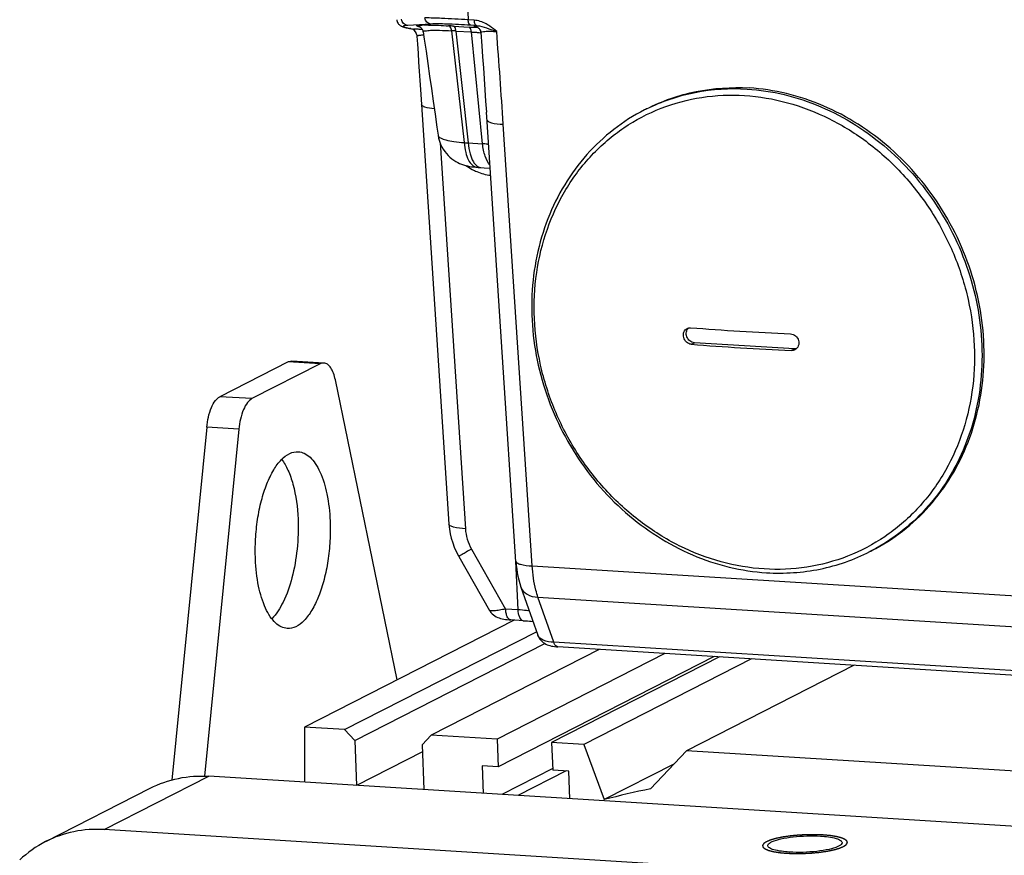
# Model space of a CAD drawing. Header units: millimetres. Extents: x 0 to 420, y 0 to 297.
# Tile 19 of 56: x 170 to 193, y 58 to 78. Entities that reach past the tile are written whole.
import ezdxf

# ---------------------------------------------------------------- set-up
doc = ezdxf.new("R2010")
doc.units = ezdxf.units.MM
doc.header["$LTSCALE"] = 23.1
doc.layers.add('COMPONENTS', color=7, linetype='CONTINUOUS')

msp = doc.modelspace()

# ---------------------------------------------------------------- linework, layer by layer
at = {"layer": 'COMPONENTS', "color": 7, "linetype": 'CONTINUOUS'}
for p, q in [((180.38993, 79.24306), (180.45149, 77.99925)), ((179.57728, 77.90012), (179.02918, 77.86908)), ((179.32016, 77.82996), (179.29497, 77.83618)), ((180.10621, 77.85231), (180.47314, 77.82951)), ((180.59208, 77.99051), (180.45149, 77.99925)), ((180.64819, 77.86331), (180.50757, 77.87205)), ((180.6502, 77.83338), (180.64074, 77.83587)), ((179.10458, 77.7926), (179.08735, 77.79478)), ((179.10458, 77.7926), (179.18255, 77.77769)), ((179.18253, 77.7777), (179.16528, 77.77988)), ((179.19271, 77.7333), (179.20471, 77.71407)), ((179.20471, 77.71407), (179.21731, 77.69222)), ((179.21731, 77.69222), (179.22529, 77.67759)), ((179.22524, 77.67768), (179.22502, 77.67808)), ((179.32042, 77.83226), (179.32019, 77.83233)), ((180.05958, 77.7431), (180.35593, 75.1113)), ((180.16151, 77.73703), (180.45332, 75.10445)), ((180.16151, 77.73703), (180.52844, 77.71423)), ((180.79077, 75.08351), (180.52844, 77.71423)), ((180.69759, 77.80646), (180.7091, 77.79451)), ((180.7091, 77.79451), (180.72024, 77.78009)), ((179.33003, 76.36145), (179.35325, 76.01055)), ((179.35325, 76.01055), (180.00107, 66.138)), ((180.89586, 75.60159), (180.88101, 75.82653)), ((184.65038, 75.9062), (184.60151, 75.88127)), ((181.57587, 65.25265), (180.89586, 75.60159)), ((181.95963, 65.15488), (181.27717, 75.54175)), ((179.79, 75.10572), (180.38574, 66.02695)), ((180.45332, 75.10445), (180.79077, 75.08351)), ((180.66049, 74.53137), (180.66071, 74.53136)), ((185.69922, 70.36751), (185.77322, 70.40526)), ((188.12844, 70.2589), (185.77322, 70.40526)), ((188.05445, 70.22116), (188.12844, 70.2589)), ((177.05819, 69.92678), (176.30331, 69.97369)), ((176.2177, 69.95444), (174.6111, 69.1349)), ((176.97259, 69.90753), (175.36598, 69.08799)), ((176.97259, 69.90753), (176.2177, 69.95444)), ((178.78154, 62.47237), (177.32775, 69.52867)), ((175.36598, 69.08799), (174.6111, 69.1349)), ((174.30172, 68.41704), (173.47698, 60.11702)), ((175.05661, 68.37014), (174.24549, 60.20725)), ((175.05661, 68.37014), (174.30172, 68.41704)), ((180.23122, 65.37582), (180.95385, 64.10553)), ((180.53012, 65.55076), (181.33347, 64.13858)), ((189.95175, 65.51358), (189.90288, 65.48865)), ((181.62691, 64.12035), (181.57023, 65.26564)), ((181.95963, 65.15488), (203.92148, 63.79015)), ((182.4678, 63.35685), (182.09404, 64.41826)), ((182.09404, 64.41826), (204.04062, 63.05448)), ((181.62691, 64.12035), (181.33347, 64.13858)), ((181.53712, 63.87802), (176.60266, 61.36091)), ((181.74652, 63.86501), (181.45308, 63.88324)), ((177.54626, 61.30227), (182.06146, 63.60551)), ((177.78291, 61.04446), (182.25684, 63.32665)), ((204.37498, 61.99552), (182.4678, 63.35685)), ((182.52975, 63.25116), (182.56217, 63.24874)), ((204.46923, 61.88741), (182.56205, 63.24874)), ((183.53054, 63.18855), (179.58444, 61.17562)), ((185.07804, 63.09239), (181.13195, 61.07945)), ((186.23807, 63.02031), (181.15909, 60.42947)), ((186.36134, 63.01265), (182.41525, 60.99971)), ((187.11622, 62.96574), (183.17013, 60.9528)), ((189.53184, 62.81563), (185.58575, 60.80269)), ((176.60266, 61.36091), (176.60421, 60.06422)), ((177.54626, 61.30227), (176.60266, 61.36091)), ((177.78291, 61.04446), (177.54626, 61.30227)), ((179.58444, 61.17562), (179.36816, 60.94595)), ((181.13195, 61.07945), (179.58444, 61.17562)), ((177.78291, 61.04446), (177.827, 59.98823)), ((179.36816, 60.94595), (179.41225, 59.88972)), ((181.13195, 61.07945), (181.15909, 60.42947)), ((182.41525, 60.99971), (182.44238, 60.34973)), ((183.17013, 60.9528), (182.41525, 60.99971)), ((183.17013, 60.9528), (183.65289, 59.6554)), ((179.37517, 60.77797), (177.827, 59.98823)), ((184.74311, 59.90792), (185.58575, 60.80269)), ((193.58749, 60.30546), (185.58575, 60.80269)), ((185.29336, 60.49221), (183.65289, 59.6554)), ((180.78165, 60.45293), (180.80878, 59.80294)), ((181.15909, 60.42947), (180.78165, 60.45293)), ((182.44085, 60.38654), (181.2438, 59.77591)), ((182.75413, 60.33035), (181.62124, 59.75246)), ((182.81983, 60.32627), (182.44238, 60.34973)), ((182.84696, 59.67629), (182.81983, 60.32627)), ((171.89103, 58.94967), (174.3505, 60.20427)), ((204.93129, 58.30395), (174.3505, 60.20427)), ((170.51205, 58.66908), (172.97151, 59.92367)), ((202.47182, 57.04936), (171.89103, 58.94967))]:
    msp.add_line(p, q, dxfattribs=at)
for points in [[(178.77356, 78.00325), (178.77598, 77.98303), (178.78201, 77.95937)], [(178.78201, 77.95937), (178.79101, 77.9374), (178.80248, 77.91753), (178.81523, 77.90071), (178.82834, 77.88691), (178.84147, 77.87557), (178.85411, 77.8664), (178.86566, 77.85921), (178.87622, 77.85344), (178.88649, 77.84845), (178.89657, 77.84404), (178.90635, 77.84014)], [(178.90635, 77.84014), (178.91628, 77.8365), (178.92647, 77.83304), (178.93686, 77.82975), (178.94765, 77.82655), (178.95885, 77.82341), (178.97045, 77.82033), (178.98265, 77.81724)], [(179.30815, 77.83598), (179.30922, 77.83555), (179.31141, 77.83457), (179.3148, 77.83291), (179.32012, 77.83), (179.32733, 77.82547), (179.33599, 77.81913), (179.34598, 77.81048), (179.35702, 77.7989), (179.36815, 77.78431)], [(180.65242, 77.83544), (180.65184, 77.83561), (180.65205, 77.83554), (180.65333, 77.83508), (180.65639, 77.83385), (180.66121, 77.83167), (180.6676, 77.82837), (180.67594, 77.82338), (180.68621, 77.81613), (180.69759, 77.80646)], [(178.98265, 77.81724), (178.99548, 77.81414), (179.00894, 77.81102), (179.02309, 77.80787), (179.03794, 77.80468), (179.05352, 77.80145), (179.06982, 77.79818), (179.16528, 77.77988)], [(179.15375, 77.78208), (179.15509, 77.78094), (179.16175, 77.77427), (179.17063, 77.76399), (179.18124, 77.75006), (179.19271, 77.7333)], [(179.22502, 77.67807), (179.22684, 77.67458), (179.23488, 77.65585), (179.24067, 77.63564), (179.24404, 77.61218)], [(179.24404, 77.61219), (179.25725, 77.4248), (179.27194, 77.21447), (179.28657, 77.00284), (179.30114, 76.78999), (179.31563, 76.57617), (179.33003, 76.36145)], [(179.36815, 77.78431), (179.3782, 77.76722), (179.38652, 77.74776), (179.39252, 77.726), (179.39404, 77.71733)], [(179.39403, 77.71734), (179.41874, 77.54857), (179.46071, 77.26082), (179.50285, 76.97036), (179.54518, 76.67719), (179.58769, 76.38132), (179.63038, 76.08273), (179.67326, 75.78144), (179.71631, 75.47745), (179.74354, 75.28452)], [(180.72024, 77.78009), (180.73041, 77.76314), (180.73874, 77.74434), (180.7448, 77.72399), (180.74825, 77.70227), (180.74847, 77.69967)], [(180.74847, 77.69968), (180.77135, 77.39196), (180.79032, 77.13214), (180.80902, 76.87189), (180.82744, 76.61121), (180.84558, 76.35009), (180.86344, 76.08852), (180.88101, 75.82653)], [(179.74356, 75.28452), (179.75536, 75.2194), (179.77548, 75.14509), (179.80073, 75.07666), (179.83014, 75.01388), (179.86341, 74.95562), (179.90007, 74.90173), (179.93928, 74.85254), (179.9807, 74.80772), (180.02386, 74.76716), (180.06821, 74.73081), (180.11344, 74.69843), (180.15921, 74.66981), (180.20515, 74.64477), (180.25111, 74.62302), (180.2968, 74.60432), (180.34227, 74.58836), (180.38811, 74.57467), (180.4343, 74.56312), (180.48152, 74.55337), (180.5319, 74.54499), (180.58668, 74.53793), (180.64532, 74.53246), (180.66071, 74.53136)], [(180.66049, 74.53137), (180.68852, 74.52952), (180.96745, 74.51209)], [(180.00107, 66.138), (180.01297, 66.01939), (180.03105, 65.91127), (180.05595, 65.80398), (180.08759, 65.69803), (180.12576, 65.5941), (180.17028, 65.49265), (180.22103, 65.39397), (180.23122, 65.37582)], [(181.57587, 65.25265), (181.58325, 65.16668), (181.59341, 65.08059), (181.60649, 64.9945), (181.62266, 64.90873), (181.64209, 64.82355), (181.66501, 64.73914), (181.69169, 64.65568), (182.09049, 63.52308)], [(180.95282, 64.10735), (180.96013, 64.09508), (180.98581, 64.05904), (181.01533, 64.02675), (181.047, 63.99925), (181.07992, 63.97627), (181.11379, 63.95717), (181.14785, 63.94161), (181.18158, 63.92906), (181.21565, 63.91868), (181.25112, 63.90985), (181.28815, 63.90234), (181.32717, 63.89595), (181.36937, 63.8905), (181.41516, 63.886), (181.45322, 63.88324)], [(182.09026, 63.52373), (182.09487, 63.51138), (182.11209, 63.47415), (182.13324, 63.43943), (182.15792, 63.40756), (182.18509, 63.37934), (182.21417, 63.35473), (182.2448, 63.3335), (182.27624, 63.31561), (182.30811, 63.30072), (182.34063, 63.28827)], [(182.34063, 63.28827), (182.37432, 63.2778), (182.40939, 63.26906), (182.44636, 63.26181), (182.48627, 63.25583), (182.52975, 63.25116)]]:
    msp.add_lwpolyline(points, dxfattribs=at)
for centre, radius, start, end in [((179.44551, 78.40428), 0.58771, 254.675397, 255.158747), ((179.27912, 77.68453), 0.15334, 79.130111, 85.862638), ((179.27844, 77.68081), 0.15712, 74.594599, 79.142065), ((179.431, 75.46882), 2.41012, 90.618896, 91.424385), ((178.73889, 55.8688), 22.02599, 86.440924, 86.736472), ((180.63073, 77.6901), 0.1461, 81.51138, 86.073208), ((180.63017, 77.68637), 0.14988, 76.657984, 81.512151), ((179.64219, 80.60477), 2.86309, 258.810752, 259.177127), ((179.20592, 75.84647), 1.93136, 89.662118, 90.693174), ((179.20086, 74.8487), 2.92915, 88.906187, 89.678202), ((179.17918, 73.68225), 4.0958, 88.297136, 88.91446), ((179.15314, 72.76593), 5.01249, 88.116155, 88.31088), ((179.11533, 71.65094), 6.12812, 87.582145, 88.105502), ((179.61607, 69.43618), 8.31875, 86.240607, 86.943892), ((-39.0126, 61.07636), 220.7642, 3.7569501, 4.3244796), ((186.65987, 71.84613), 4.52981, 116.332304, 117.026501), ((179.78974, 75.29103), 0.04666, 188.024875, 191.805326), ((180.68159, 79.04614), 3.94829, 265.268773, 266.685566), ((181.18777, 75.69083), 1.36972, 234.740211, 242.226087), ((180.7574, 74.67291), 0.14747, 259.335094, 266.499099), ((191.07106, 138.91249), 68.36765, 265.4797778, 266.4549001), ((191.45338, 144.92247), 74.38976, 266.4472185, 267.3686388), ((191.15991, 139.55193), 69.39959, 265.4870278, 266.4476501), ((191.52143, 145.49068), 75.34933, 266.4530857, 267.3627716), ((187.84454, 69.52376), 4.52978, 297.026506, 297.720046), ((188.30507, 42.0501), 18.20959, 101.280297, 104.802009)]:
    msp.add_arc(centre, radius, start, end, dxfattribs=at)
for points, knots in [([(179.02918, 77.86908), (178.99426, 77.87263), (178.92413, 77.90707), (178.89183, 77.97726), (178.88715, 78.01329)], [0, 0, 0, 0, 0.49127351, 1, 1, 1, 1]), ([(178.96229, 77.86267), (178.95255, 77.8611), (178.93902, 77.86177), (178.92087, 77.84406), (178.94843, 77.83067), (178.96198, 77.82614), (178.97357, 77.82264)], [0, 0, 0, 0, 0.31110128, 0.43608516, 0.61827309, 1, 1, 1, 1]), ([(179.02918, 77.86908), (179.02255, 77.86871), (179.00019, 77.86726), (178.97785, 77.86518), (178.96229, 77.86267)], [0, 0, 0, 0, 0.29648646, 1, 1, 1, 1]), ([(179.29018, 77.83747), (179.28144, 77.83986), (179.26673, 77.84467), (179.25159, 77.84998), (179.24049, 77.85929), (179.25109, 77.868), (179.26663, 77.87023), (179.29284, 77.87457), (179.32854, 77.87671), (179.35583, 77.87781), (179.37109, 77.8782)], [0, 0, 0, 0, 0.14739377, 0.24147061, 0.28715966, 0.32827947, 0.41592358, 0.55695828, 0.75196167, 1, 1, 1, 1]), ([(179.40497, 77.8788), (179.44217, 77.87922), (179.63826, 77.87774), (179.83418, 77.86811), (179.9928, 77.85907)], [0, 0, 0, 0, 0.18973775, 1, 1, 1, 1]), ([(180.45149, 77.99925), (180.24388, 78.01215), (179.90534, 78.03066), (179.56635, 78.04482), (179.43525, 78.04433)], [0, 0, 0, 0, 0.61339955, 1, 1, 1, 1]), ([(179.57728, 77.90012), (179.54237, 77.90366), (179.47224, 77.9381), (179.43994, 78.0083), (179.43525, 78.04433)], [0, 0, 0, 0, 0.49127352, 1, 1, 1, 1]), ([(180.50757, 77.87205), (180.31734, 77.88387), (180.00757, 77.89899), (179.69681, 77.90689), (179.57728, 77.90012)], [0, 0, 0, 0, 0.61420155, 1, 1, 1, 1]), ([(180.05958, 77.7431), (180.0579, 77.75798), (180.05034, 77.80098), (180.02316, 77.85387), (179.9928, 77.85907)], [0, 0, 0, 0, 0.32702865, 1, 1, 1, 1]), ([(180.16151, 77.73703), (180.15924, 77.76428), (180.15302, 77.80686), (180.12281, 77.84914), (180.10621, 77.85231)], [0, 0, 0, 0, 0.61804676, 1, 1, 1, 1]), ([(180.50757, 77.87205), (180.48965, 77.87548), (180.45826, 77.92326), (180.45297, 77.96942), (180.45149, 77.99925)], [0, 0, 0, 0, 0.37934105, 1, 1, 1, 1]), ([(180.96279, 77.85025), (180.93446, 77.86943), (180.82151, 77.93893), (180.69058, 77.9844), (180.59208, 77.99051)], [0, 0, 0, 0, 0.257393, 1, 1, 1, 1]), ([(180.59208, 77.99051), (180.59356, 77.96068), (180.59886, 77.91453), (180.63024, 77.86674), (180.64816, 77.86331)], [0, 0, 0, 0, 0.62065296, 1, 1, 1, 1]), ([(180.64074, 77.83587), (180.62522, 77.83951), (180.5649, 77.85754), (180.63064, 77.86244), (180.64819, 77.86331)], [0, 0, 0, 0, 0.47567934, 1, 1, 1, 1]), ([(180.64816, 77.86331), (180.67154, 77.86241), (180.77094, 77.85015), (180.86618, 77.81769), (180.93817, 77.79208)], [0, 0, 0, 0, 0.23437969, 1, 1, 1, 1]), ([(178.97357, 77.82264), (178.98091, 77.82043), (179.01824, 77.81012), (179.05616, 77.80213), (179.08661, 77.7961)], [0, 0, 0, 0, 0.19822814, 1, 1, 1, 1]), ([(179.22503, 77.67807), (179.2144, 77.69791), (179.20316, 77.72748), (179.19237, 77.76082), (179.18705, 77.77491), (179.18253, 77.7777)], [0, 0, 0, 0, 0.62179043, 0.85329462, 1, 1, 1, 1]), ([(179.24404, 77.61219), (179.24388, 77.61446), (179.24962, 77.62953), (179.26809, 77.63189), (179.28044, 77.63469)], [0, 0, 0, 0, 0.15266347, 1, 1, 1, 1]), ([(179.29953, 77.63823), (179.30659, 77.63931), (179.34134, 77.64357), (179.37637, 77.6449), (179.40423, 77.64534)], [0, 0, 0, 0, 0.20391867, 1, 1, 1, 1]), ([(179.39403, 77.71734), (179.39326, 77.72264), (179.4094, 77.73637), (179.4668, 77.74606), (179.59571, 77.75716), (179.80244, 77.75432), (179.9667, 77.74805), (180.05958, 77.7431)], [0, 0, 0, 0, 0.02382142, 0.07449102, 0.27085131, 0.58634014, 1, 1, 1, 1]), ([(180.47314, 77.82951), (180.48967, 77.82848), (180.52096, 77.82676), (180.56792, 77.82447), (180.61364, 77.82417), (180.63711, 77.82338), (180.66523, 77.8275), (180.65354, 77.83238), (180.6502, 77.83338)], [0, 0, 0, 0, 0.25169601, 0.47259523, 0.73051716, 0.88951124, 0.94700454, 1, 1, 1, 1]), ([(180.52844, 77.71423), (180.52617, 77.74148), (180.51995, 77.78406), (180.48974, 77.82634), (180.47314, 77.82951)], [0, 0, 0, 0, 0.61804477, 1, 1, 1, 1]), ([(180.52844, 77.71423), (180.5389, 77.71364), (180.57812, 77.71134), (180.61732, 77.70862), (180.64603, 77.70628)], [0, 0, 0, 0, 0.26675607, 1, 1, 1, 1]), ([(180.64603, 77.70628), (180.65601, 77.70547), (180.69048, 77.70248), (180.72492, 77.69892), (180.74928, 77.69555)], [0, 0, 0, 0, 0.28930586, 1, 1, 1, 1]), ([(180.74847, 77.69968), (180.74773, 77.7095), (180.79175, 77.72647), (180.85668, 77.72936), (180.97939, 77.73232), (181.07046, 77.72673), (181.12308, 77.72307)], [0, 0, 0, 0, 0.07736184, 0.27114109, 0.5856512, 1, 1, 1, 1]), ([(180.93817, 77.79208), (180.95313, 77.78676), (181.01498, 77.76435), (181.07642, 77.74084), (181.12304, 77.72307)], [0, 0, 0, 0, 0.24145366, 1, 1, 1, 1]), ([(187.41708, 65.08148), (187.07507, 65.10273), (186.38523, 65.21987), (185.39654, 65.60188), (184.47748, 66.17657), (183.66302, 66.92145), (182.98338, 67.80799), (182.46399, 68.80262), (182.12438, 69.86785), (181.97761, 70.96365), (182.0297, 72.04871), (182.27953, 73.08191), (182.7186, 74.02358), (183.33118, 74.83682), (184.09414, 75.48903), (184.97779, 75.95367), (185.94623, 76.21213), (186.61738, 76.24023), (186.95205, 76.21944)], [0, 0, 0, 0, 0.06095421, 0.12342919, 0.18740598, 0.25264012, 0.31871563, 0.38510587, 0.45124363, 0.51659413, 0.58072594, 0.64337419, 0.70448965, 0.76426111, 0.82310112, 0.88158582, 0.9403544, 1, 1, 1, 1]), ([(184.65041, 75.90621), (185.01647, 76.09294), (185.80971, 76.36911), (186.64705, 76.42312), (187.06361, 76.39724)], [0, 0, 0, 0, 0.49611726, 1, 1, 1, 1]), ([(184.65056, 75.90591), (185.01079, 76.0842), (185.78861, 76.3471), (186.6073, 76.39763), (187.01474, 76.37231)], [0, 0, 0, 0, 0.49612005, 1, 1, 1, 1]), ([(186.95205, 76.21944), (187.29407, 76.19818), (187.98391, 76.08104), (188.9726, 75.69904), (189.89166, 75.12434), (190.70611, 74.37947), (191.38576, 73.49293), (191.90515, 72.4983), (192.24476, 71.43306), (192.39152, 70.33727), (192.33944, 69.25221), (192.08961, 68.21901), (191.65053, 67.27734), (191.03796, 66.46409), (190.275, 65.81189), (189.39135, 65.34725), (188.42291, 65.08879), (187.75176, 65.06068), (187.41708, 65.08148)], [0, 0, 0, 0, 0.06095421, 0.12342919, 0.18740598, 0.25264012, 0.31871563, 0.38510587, 0.45124363, 0.51659413, 0.58072594, 0.64337419, 0.70448965, 0.76426111, 0.82310112, 0.88158582, 0.9403544, 1, 1, 1, 1]), ([(187.01474, 76.37231), (187.30907, 76.35402), (187.9018, 76.26347), (189.05835, 75.87803), (190.39402, 75.02573), (191.6339, 73.55627), (192.40822, 71.78283), (192.63557, 69.88904), (192.33795, 68.35308), (191.81916, 67.27111), (191.30733, 66.55866), (190.6835, 65.95951), (190.20282, 65.64588), (189.95157, 65.51386)], [0, 0, 0, 0, 0.06034226, 0.12194395, 0.24850086, 0.37874969, 0.50992155, 0.63891103, 0.76341735, 0.82396185, 0.88337158, 0.94192308, 1, 1, 1, 1]), ([(189.95173, 65.51356), (190.20551, 65.64302), (190.69159, 65.95208), (191.32404, 66.54651), (191.84447, 67.25619), (192.37429, 68.33696), (192.68389, 69.87608), (192.46594, 71.77798), (191.69578, 73.5616), (190.45507, 75.04093), (189.11529, 75.8995), (187.95429, 76.28773), (187.35912, 76.37887), (187.06361, 76.39724)], [0, 0, 0, 0, 0.05808002, 0.11661076, 0.17598417, 0.2364859, 0.36091458, 0.48987601, 0.62107556, 0.75138623, 0.87800715, 0.93963756, 1, 1, 1, 1]), ([(179.65524, 75.90479), (179.58118, 75.91117), (179.48343, 75.92479), (179.38075, 75.9652), (179.35416, 75.99671), (179.35325, 76.01055)], [0, 0, 0, 0, 0.67108499, 0.87480847, 1, 1, 1, 1]), ([(184.60151, 75.88127), (184.34621, 75.75103), (183.85731, 75.44033), (183.22123, 74.84321), (182.69798, 74.13108), (182.16581, 73.04855), (181.85406, 71.50918), (182.06997, 69.60844), (182.8381, 67.82715), (184.07735, 66.34955), (185.41702, 65.4918), (186.57947, 65.10344), (187.17609, 65.01218), (187.47254, 64.99376)], [0, 0, 0, 0, 0.05837883, 0.11717088, 0.17674502, 0.23736789, 0.36179371, 0.49049699, 0.62132626, 0.75131559, 0.87781764, 0.9394999, 1, 1, 1, 1]), ([(180.8925, 75.65275), (180.89358, 75.63639), (180.9303, 75.59996), (181.05997, 75.55859), (181.18384, 75.54581), (181.27717, 75.54175)], [0, 0, 0, 0, 0.11865583, 0.32397892, 1, 1, 1, 1]), ([(179.74407, 75.28148), (179.74947, 75.25564), (179.81521, 75.20599), (179.94234, 75.16584), (180.13206, 75.12958), (180.27607, 75.11637), (180.35593, 75.1113)], [0, 0, 0, 0, 0.1215374, 0.33261847, 0.63168435, 1, 1, 1, 1]), ([(180.35593, 75.1113), (180.36244, 75.03425), (180.38573, 74.89118), (180.45371, 74.67922), (180.5739, 74.5371), (180.66049, 74.53139)], [0, 0, 0, 0, 0.33717765, 0.62159058, 1, 1, 1, 1]), ([(180.45332, 75.10445), (180.46042, 75.01914), (180.48438, 74.86526), (180.53872, 74.71732), (180.57471, 74.65773)], [0, 0, 0, 0, 0.55151968, 1, 1, 1, 1]), ([(180.96251, 74.5851), (180.91208, 74.64356), (180.83547, 74.80929), (180.80169, 74.98389), (180.79077, 75.08351)], [0, 0, 0, 0, 0.43515594, 1, 1, 1, 1]), ([(180.93134, 75.06784), (180.92075, 75.06992), (180.87424, 75.07788), (180.82711, 75.08189), (180.79077, 75.08348)], [0, 0, 0, 0, 0.22889201, 1, 1, 1, 1]), ([(180.57471, 74.65773), (180.58324, 74.64361), (180.61497, 74.59628), (180.65902, 74.55471), (180.69639, 74.53845)], [0, 0, 0, 0, 0.28817811, 1, 1, 1, 1]), ([(180.5495, 74.47891), (180.58344, 74.46106), (180.71952, 74.39678), (180.86722, 74.35661), (180.97851, 74.34314)], [0, 0, 0, 0, 0.25488377, 1, 1, 1, 1]), ([(185.69922, 70.36751), (185.65896, 70.3707), (185.57718, 70.41058), (185.52158, 70.50716), (185.51184, 70.59367), (185.52388, 70.65599), (185.55447, 70.7086), (185.58581, 70.73335), (185.60276, 70.74197)], [0, 0, 0, 0, 0.24440494, 0.50754527, 0.63905317, 0.76519157, 0.88493124, 1, 1, 1, 1]), ([(185.77322, 70.40526), (185.73577, 70.40758), (185.65934, 70.43937), (185.58881, 70.5382), (185.57525, 70.65819), (185.61322, 70.73041), (185.64016, 70.75488)], [0, 0, 0, 0, 0.24580956, 0.50574809, 0.76160857, 1, 1, 1, 1]), ([(188.03817, 70.61115), (188.08005, 70.60921), (188.1655, 70.57332), (188.23763, 70.45931), (188.23485, 70.32507), (188.17489, 70.25717), (188.13944, 70.23914)], [0, 0, 0, 0, 0.25034198, 0.51062191, 0.76253339, 1, 1, 1, 1]), ([(176.2177, 69.95444), (176.22463, 69.95797), (176.25153, 69.96991), (176.28166, 69.97503), (176.30326, 69.97369)], [0, 0, 0, 0, 0.26440164, 1, 1, 1, 1]), ([(177.05814, 69.92678), (177.05105, 69.92722), (177.02153, 69.92692), (176.99248, 69.91768), (176.97259, 69.90753)], [0, 0, 0, 0, 0.24128619, 1, 1, 1, 1]), ([(177.32775, 69.52867), (177.31644, 69.58356), (177.28944, 69.68315), (177.22893, 69.80994), (177.15371, 69.89802), (177.08809, 69.92493), (177.05814, 69.92678)], [0, 0, 0, 0, 0.33044272, 0.60541845, 0.82308713, 1, 1, 1, 1]), ([(174.30172, 68.41704), (174.31741, 68.57488), (174.36351, 68.796), (174.48903, 69.03352), (174.56925, 69.11355), (174.6111, 69.1349)], [0, 0, 0, 0, 0.59251912, 0.82452561, 1, 1, 1, 1]), ([(175.36598, 69.08799), (175.32413, 69.06664), (175.24391, 68.98661), (175.11839, 68.7491), (175.07229, 68.52798), (175.05661, 68.37014)], [0, 0, 0, 0, 0.17547439, 0.40748088, 1, 1, 1, 1]), ([(175.44695, 65.31229), (175.44044, 65.46819), (175.44308, 65.78129), (175.4903, 66.24249), (175.5784, 66.67971), (175.70289, 67.07124), (175.85752, 67.39857), (176.03595, 67.64685), (176.234, 67.80772), (176.38665, 67.84388), (176.45443, 67.83968)], [0, 0, 0, 0, 0.1604035, 0.32128569, 0.47592994, 0.61808833, 0.74267155, 0.84657779, 0.93018929, 1, 1, 1, 1]), ([(176.06428, 67.65886), (176.12372, 67.58185), (176.22897, 67.39334), (176.38773, 66.92756), (176.43726, 66.53232), (176.44883, 66.25534)], [0, 0, 0, 0, 0.198184, 0.43520306, 1, 1, 1, 1]), ([(176.45443, 67.83968), (176.50344, 67.83664), (176.60649, 67.80818), (176.74418, 67.70764), (176.86726, 67.55592), (177.01986, 67.27268), (177.15138, 66.8165), (177.19478, 66.42222), (177.20371, 66.20843)], [0, 0, 0, 0, 0.0769279, 0.16271682, 0.2631518, 0.38063262, 0.6647407, 1, 1, 1, 1]), ([(176.44883, 66.25534), (176.45865, 66.01998), (176.44329, 65.55385), (176.32873, 64.89482), (176.13655, 64.33567), (175.94364, 64.02226), (175.83183, 63.90935)], [0, 0, 0, 0, 0.285488, 0.5631218, 0.8074092, 1, 1, 1, 1]), ([(177.20371, 66.20843), (177.21022, 66.05253), (177.20757, 65.73943), (177.16035, 65.27823), (177.07225, 64.84101), (176.94776, 64.44948), (176.79313, 64.12214), (176.6147, 63.87386), (176.41666, 63.71299), (176.264, 63.67683), (176.19622, 63.68103)], [0, 0, 0, 0, 0.1604035, 0.32128569, 0.47592994, 0.61808833, 0.74267155, 0.84657779, 0.93018929, 1, 1, 1, 1]), ([(180.38574, 66.02695), (180.29241, 66.03101), (180.16854, 66.04381), (180.03887, 66.0852), (180.00215, 66.12163), (180.00107, 66.138)], [0, 0, 0, 0, 0.67600141, 0.88133131, 1, 1, 1, 1]), ([(180.53012, 65.55076), (180.48877, 65.52701), (180.43006, 65.4933), (180.35725, 65.45094), (180.31343, 65.42579), (180.28039, 65.40536), (180.25222, 65.39101), (180.24289, 65.38092), (180.23023, 65.37755), (180.23122, 65.37582)], [0, 0, 0, 0, 0.41301528, 0.58567178, 0.73117435, 0.8470907, 0.93140685, 0.98273038, 1, 1, 1, 1]), ([(187.47254, 64.99376), (187.89182, 64.9677), (188.73513, 65.02225), (189.534, 65.30047), (189.90288, 65.48865)], [0, 0, 0, 0, 0.50358832, 1, 1, 1, 1]), ([(176.19622, 63.68103), (176.14722, 63.68407), (176.04416, 63.71254), (175.90647, 63.81308), (175.78339, 63.96479), (175.63079, 64.24803), (175.49927, 64.70422), (175.45587, 65.0985), (175.44695, 65.31229)], [0, 0, 0, 0, 0.0769279, 0.16271682, 0.2631518, 0.38063262, 0.6647407, 1, 1, 1, 1]), ([(181.57497, 65.26587), (181.57604, 65.24951), (181.61277, 65.21309), (181.74244, 65.17172), (181.86631, 65.15894), (181.95963, 65.15488)], [0, 0, 0, 0, 0.11865529, 0.32397797, 1, 1, 1, 1]), ([(182.09404, 64.41826), (182.07543, 64.47221), (182.00473, 64.71229), (181.97104, 64.96225), (181.95963, 65.15488)], [0, 0, 0, 0, 0.22824993, 1, 1, 1, 1]), ([(181.69521, 64.64559), (181.71887, 64.57874), (181.84235, 64.45376), (182.00527, 64.4227), (182.09404, 64.41825)], [0, 0, 0, 0, 0.44377828, 1, 1, 1, 1]), ([(181.33347, 64.13858), (181.28451, 64.12851), (181.1973, 64.11218), (181.0788, 64.09555), (181.00642, 64.09321), (180.95896, 64.09647), (180.95287, 64.10726)], [0, 0, 0, 0, 0.38824686, 0.696634, 0.90372387, 1, 1, 1, 1]), ([(181.45308, 63.88328), (181.41659, 63.88551), (181.36825, 63.95086), (181.34312, 64.0423), (181.33513, 64.10504), (181.33347, 64.13858)], [0, 0, 0, 0, 0.37082433, 0.65932022, 1, 1, 1, 1]), ([(181.74652, 63.86502), (181.71003, 63.86724), (181.66171, 63.9326), (181.63655, 64.02403), (181.62857, 64.08678), (181.62691, 64.12035)], [0, 0, 0, 0, 0.37084011, 0.65914539, 1, 1, 1, 1]), ([(181.88974, 64.09534), (181.86905, 64.09809), (181.78169, 64.1088), (181.69393, 64.11618), (181.62691, 64.12035)], [0, 0, 0, 0, 0.23708739, 1, 1, 1, 1]), ([(181.74652, 63.86501), (181.76658, 63.86376), (181.84375, 63.85852), (181.9208, 63.85152), (181.97769, 63.84512)], [0, 0, 0, 0, 0.2598713, 1, 1, 1, 1]), ([(182.4678, 63.35685), (182.3814, 63.36171), (182.24094, 63.37912), (182.1089, 63.47093), (182.09031, 63.52358)], [0, 0, 0, 0, 0.6078356, 1, 1, 1, 1]), ([(182.56205, 63.24877), (182.55249, 63.24935), (182.50363, 63.26609), (182.48046, 63.31892), (182.4678, 63.35685)], [0, 0, 0, 0, 0.19330903, 1, 1, 1, 1]), ([(172.97137, 59.9236), (173.18055, 60.03031), (173.63387, 60.18819), (174.11242, 60.21906), (174.3505, 60.20427)], [0, 0, 0, 0, 0.49607667, 1, 1, 1, 1]), ([(171.89103, 58.94967), (171.65295, 58.96447), (171.17441, 58.93359), (170.72109, 58.77571), (170.5119, 58.669)], [0, 0, 0, 0, 0.50392333, 1, 1, 1, 1]), ([(187.50178, 58.57242), (187.50145, 58.58055), (187.5085, 58.60524), (187.5454, 58.63865), (187.58052, 58.65729), (187.60198, 58.66709)], [0, 0, 0, 0, 0.16956105, 0.50830038, 1, 1, 1, 1]), ([(187.60198, 58.66709), (187.66758, 58.69706), (187.83239, 58.74201), (188.21324, 58.80101), (188.52902, 58.8105), (188.74494, 58.79708)], [0, 0, 0, 0, 0.18701934, 0.43904913, 1, 1, 1, 1]), ([(188.74494, 58.79708), (188.86815, 58.78942), (189.0315, 58.76953), (189.20107, 58.71415), (189.24939, 58.66644), (189.25026, 58.64535)], [0, 0, 0, 0, 0.67885006, 0.88395066, 1, 1, 1, 1]), ([(189.25026, 58.64535), (189.2506, 58.63722), (189.24355, 58.61254), (189.20665, 58.57913), (189.17153, 58.56049), (189.15007, 58.55068)], [0, 0, 0, 0, 0.16956105, 0.50830038, 1, 1, 1, 1]), ([(188.0071, 58.4207), (187.8839, 58.42836), (187.72055, 58.44825), (187.55098, 58.50363), (187.50265, 58.55134), (187.50178, 58.57242)], [0, 0, 0, 0, 0.67885006, 0.88395066, 1, 1, 1, 1]), ([(189.15007, 58.55068), (189.08446, 58.52071), (188.91965, 58.47577), (188.53881, 58.41676), (188.22303, 58.40728), (188.0071, 58.4207)], [0, 0, 0, 0, 0.18701934, 0.43904913, 1, 1, 1, 1])]:
    msp.add_open_spline(points, degree=3, knots=knots, dxfattribs=at)
for points in [[(181.12308, 77.72303), (181.07224, 77.76851), (181.01927, 77.81201), (180.96279, 77.85025)], [(179.28044, 77.63469), (179.28676, 77.63611), (179.29314, 77.63725), (179.29953, 77.63823)], [(180.69639, 74.53845), (180.70718, 74.53376), (180.71855, 74.53017), (180.73011, 74.52799)], [(185.60276, 70.74197), (185.62702, 70.75431), (185.6558, 70.75965), (185.68294, 70.7575)], [(188.13944, 70.23914), (188.11363, 70.22601), (188.08337, 70.21982), (188.05445, 70.22116)], [(188.17366, 70.26233), (188.1589, 70.2591), (188.14353, 70.25796), (188.12844, 70.2589)], [(180.38574, 66.02695), (180.3966, 65.86144), (180.4481, 65.69493), (180.53012, 65.55076)], [(170.5119, 58.669), (170.28956, 58.55557), (170.08186, 58.40803), (169.90086, 58.23614)]]:
    msp.add_open_spline(points, degree=3, dxfattribs=at)
at = {"layer": 'COMPONENTS', "color": 2, "linetype": 'CONTINUOUS'}
for points in [[(187.47017, 58.66518), (187.46478, 58.66161), (187.4567, 58.65625), (187.44593, 58.64911), (187.43785, 58.64376), (187.43111, 58.63929), (187.42573, 58.63572), (187.42169, 58.63304), (187.41765, 58.63037), (187.41428, 58.62813), (187.41159, 58.62635), (187.4099, 58.62523), (187.40856, 58.62434), (187.40754, 58.62367), (187.40671, 58.62311), (187.40611, 58.62272), (187.40579, 58.6225), (187.40548, 58.62233), (187.40543, 58.62216), (187.40527, 58.62194), (187.40503, 58.62154), (187.40466, 58.62098), (187.40423, 58.6203), (187.40365, 58.6194), (187.40293, 58.61827), (187.40178, 58.61646), (187.40034, 58.6142), (187.39861, 58.61149), (187.39688, 58.60878), (187.39457, 58.60517), (187.39169, 58.60065), (187.3888, 58.59614), (187.3865, 58.59252), (187.38477, 58.58981), (187.38304, 58.5871), (187.3816, 58.58485), (187.38044, 58.58304), (187.37972, 58.58191), (187.37915, 58.58101), (187.37871, 58.58033), (187.37836, 58.57976), (187.3781, 58.57937), (187.37797, 58.57914), (187.37781, 58.57897), (187.3779, 58.57881), (187.37794, 58.57859), (187.37804, 58.5782), (187.37817, 58.57765), (187.37833, 58.57699), (187.37855, 58.57612), (187.37882, 58.57502), (187.37925, 58.57326), (187.37979, 58.57106), (187.38044, 58.56842), (187.38108, 58.56578), (187.38194, 58.56226), (187.38302, 58.55786), (187.3841, 58.55347), (187.38496, 58.54995), (187.38561, 58.54731), (187.38625, 58.54467), (187.38679, 58.54247), (187.38722, 58.54071), (187.38749, 58.53961), (187.38771, 58.53873), (187.38787, 58.53807), (187.38801, 58.53752), (187.38809, 58.53714), (187.38817, 58.53692), (187.38815, 58.53675), (187.3884, 58.5366), (187.38864, 58.53639), (187.38909, 58.53602), (187.38973, 58.5355), (187.3905, 58.53487), (187.39152, 58.53404), (187.3928, 58.53299), (187.39485, 58.53132), (187.39741, 58.52923), (187.40048, 58.52672), (187.40356, 58.52421), (187.40765, 58.52086), (187.41277, 58.51668), (187.41789, 58.5125), (187.42199, 58.50916), (187.42506, 58.50665), (187.42814, 58.50414), (187.4307, 58.50205), (187.43275, 58.50038), (187.43403, 58.49933), (187.43505, 58.49849), (187.43582, 58.49787), (187.43645, 58.49734), (187.43699, 58.49693), (187.43728, 58.4966), (187.43803, 58.49634), (187.43888, 58.49597), (187.44, 58.49551), (187.44131, 58.49497), (187.44307, 58.49423), (187.44526, 58.49332), (187.44878, 58.49185), (187.45318, 58.49002), (187.45845, 58.48783), (187.46372, 58.48563), (187.47076, 58.48271), (187.47955, 58.47905), (187.48834, 58.47539), (187.49537, 58.47246), (187.50064, 58.47026), (187.50592, 58.46807), (187.51031, 58.46624), (187.51383, 58.46477), (187.51646, 58.46368), (187.51867, 58.46276), (187.52019, 58.46212), (187.5211, 58.46176), (187.52166, 58.46147), (187.52267, 58.46125), (187.52386, 58.46094), (187.52601, 58.46041), (187.52904, 58.45963), (187.5327, 58.45871), (187.53757, 58.45748), (187.54366, 58.45595), (187.55097, 58.4541), (187.55828, 58.45226), (187.56802, 58.4498), (187.5802, 58.44672), (187.59481, 58.44303), (187.60699, 58.43996), (187.61674, 58.4375), (187.62283, 58.43596), (187.6277, 58.43473), (187.63135, 58.43381), (187.63441, 58.43304), (187.63652, 58.4325), (187.63776, 58.4322), (187.6386, 58.43195), (187.63981, 58.43179), (187.6413, 58.43155), (187.64395, 58.43113), (187.64772, 58.43054), (187.65226, 58.42983), (187.6583, 58.42888), (187.66585, 58.42769), (187.67793, 58.42579), (187.69304, 58.42342), (187.71117, 58.42057), (187.72929, 58.41773), (187.7444, 58.41535), (187.75648, 58.41346), (187.76403, 58.41227), (187.77008, 58.41132), (187.77461, 58.41061), (187.77839, 58.41002), (187.78102, 58.4096), (187.78255, 58.40937), (187.78361, 58.40917), (187.78502, 58.40907), (187.78677, 58.4089), (187.7899, 58.40863), (187.79434, 58.40822), (187.79968, 58.40774), (187.80679, 58.4071), (187.81568, 58.4063), (187.82991, 58.40502), (187.84769, 58.40342), (187.86904, 58.4015), (187.89038, 58.39958), (187.90816, 58.39798), (187.92239, 58.3967), (187.93306, 58.39573), (187.94196, 58.39494), (187.94817, 58.39437), (187.95175, 58.39407), (187.95434, 58.39378), (187.95729, 58.39372), (187.9611, 58.39356), (187.96782, 58.39332), (187.9774, 58.39296), (187.9889, 58.39253), (188.00423, 58.39196), (188.02339, 58.39125), (188.04639, 58.3904), (188.06939, 58.38954), (188.08855, 58.38883), (188.10388, 58.38826), (188.11538, 58.38783), (188.12497, 58.38748), (188.13167, 58.38722), (188.13552, 58.38709), (188.13834, 58.38694), (188.14141, 58.38701), (188.14541, 58.38703), (188.15246, 58.3871), (188.16251, 58.38718), (188.17457, 58.38728), (188.19066, 58.38741), (188.21077, 58.38758), (188.23489, 58.38778), (188.25902, 58.38799), (188.27913, 58.38816), (188.29522, 58.38829), (188.30728, 58.38839), (188.31733, 58.38846), (188.32538, 58.38856), (188.33139, 58.38852), (188.3375, 58.38892), (188.34561, 58.38931), (188.35575, 58.38985), (188.36792, 58.39047), (188.38415, 58.3913), (188.40443, 58.39234), (188.42877, 58.3936), (188.45312, 58.39485), (188.4734, 58.39589), (188.48963, 58.39672), (188.5018, 58.39735), (188.51194, 58.39786), (188.52005, 58.39831), (188.52616, 58.39852), (188.53214, 58.39919), (188.54016, 58.39993), (188.55017, 58.4009), (188.56219, 58.40205), (188.57822, 58.40358), (188.59825, 58.4055), (188.62228, 58.4078), (188.64632, 58.4101), (188.66635, 58.41202), (188.68238, 58.41355), (188.69239, 58.41451), (188.7004, 58.41528), (188.70641, 58.41586), (188.71143, 58.41633), (188.71541, 58.41673), (188.7185, 58.41697), (188.72116, 58.41741), (188.72485, 58.41793), (188.72941, 58.4186), (188.73491, 58.41939), (188.74224, 58.42045), (188.75139, 58.42178), (188.76604, 58.4239), (188.78436, 58.42655), (188.80633, 58.42974), (188.82831, 58.43292), (188.84662, 58.43557), (188.86127, 58.43769), (188.87042, 58.43902), (188.87775, 58.44008), (188.88324, 58.44088), (188.88782, 58.44154), (188.89103, 58.442), (188.89285, 58.44227), (188.89427, 58.44245), (188.89544, 58.44272), (188.89708, 58.44304), (188.89992, 58.44363), (188.90399, 58.44445), (188.90886, 58.44545), (188.91536, 58.44677), (188.92349, 58.44843), (188.9365, 58.45108), (188.95275, 58.45439), (188.97226, 58.45837), (188.99177, 58.46234), (189.00803, 58.46566), (189.02103, 58.46831), (189.02916, 58.46996), (189.03566, 58.47129), (189.04054, 58.47228), (189.0446, 58.47311), (189.04746, 58.47369), (189.04906, 58.47402), (189.05035, 58.47426), (189.0513, 58.47456), (189.05268, 58.47494), (189.05504, 58.47562), (189.05844, 58.47658), (189.06252, 58.47773), (189.06795, 58.47927), (189.07474, 58.48119), (189.0856, 58.48427), (189.09919, 58.48812), (189.11548, 58.49273), (189.13178, 58.49735), (189.14536, 58.5012), (189.15623, 58.50427), (189.16302, 58.5062), (189.16845, 58.50774), (189.17253, 58.50889), (189.17591, 58.50985), (189.17831, 58.51052), (189.17964, 58.51091), (189.18074, 58.51119), (189.18145, 58.51152), (189.18253, 58.51195), (189.18436, 58.51271), (189.187, 58.51378), (189.19016, 58.51508), (189.19438, 58.5168), (189.19965, 58.51896), (189.20808, 58.52241), (189.21863, 58.52672), (189.23128, 58.5319), (189.24393, 58.53707), (189.2608, 58.54397), (189.27345, 58.54915), (189.28188, 58.5526)], [(189.28188, 58.5526), (189.28727, 58.55617), (189.29535, 58.56152), (189.30612, 58.56867), (189.3142, 58.57402), (189.32094, 58.57848), (189.32632, 58.58205), (189.33036, 58.58473), (189.3344, 58.58741), (189.33777, 58.58964), (189.34046, 58.59143), (189.34215, 58.59254), (189.34349, 58.59344), (189.3445, 58.59411), (189.34534, 58.59466), (189.34594, 58.59505), (189.34626, 58.59528), (189.34656, 58.59544), (189.34662, 58.59561), (189.34678, 58.59584), (189.34702, 58.59623), (189.34739, 58.5968), (189.34782, 58.59748), (189.3484, 58.59838), (189.34912, 58.59951), (189.35027, 58.60132), (189.35171, 58.60357), (189.35344, 58.60628), (189.35517, 58.60899), (189.35748, 58.61261), (189.36036, 58.61712), (189.36324, 58.62164), (189.36555, 58.62525), (189.36728, 58.62796), (189.36901, 58.63067), (189.37045, 58.63293), (189.3716, 58.63474), (189.37233, 58.63587), (189.3729, 58.63677), (189.37334, 58.63745), (189.37369, 58.63801), (189.37395, 58.63841), (189.37408, 58.63863), (189.37424, 58.6388), (189.37415, 58.63897), (189.37411, 58.63919), (189.37401, 58.63957), (189.37388, 58.64012), (189.37371, 58.64078), (189.3735, 58.64166), (189.37323, 58.64276), (189.3728, 58.64452), (189.37226, 58.64672), (189.37161, 58.64936), (189.37097, 58.652), (189.3701, 58.65551), (189.36903, 58.65991), (189.36795, 58.66431), (189.36709, 58.66783), (189.36644, 58.67047), (189.36579, 58.67311), (189.36526, 58.67531), (189.36482, 58.67706), (189.36455, 58.67816), (189.36434, 58.67904), (189.36418, 58.6797), (189.36404, 58.68025), (189.36396, 58.68064), (189.36388, 58.68086), (189.3639, 58.68102), (189.36365, 58.68118), (189.36341, 58.68139), (189.36295, 58.68175), (189.36232, 58.68228), (189.36155, 58.6829), (189.36053, 58.68374), (189.35925, 58.68479), (189.3572, 58.68646), (189.35464, 58.68855), (189.35156, 58.69106), (189.34849, 58.69357), (189.3444, 58.69691), (189.33927, 58.70109), (189.33415, 58.70528), (189.33006, 58.70862), (189.32698, 58.71113), (189.32391, 58.71364), (189.32135, 58.71573), (189.3193, 58.7174), (189.31802, 58.71845), (189.317, 58.71928), (189.31623, 58.71991), (189.3156, 58.72043), (189.31506, 58.72085), (189.31477, 58.72118), (189.31401, 58.72144), (189.31317, 58.72181), (189.31205, 58.72226), (189.31074, 58.72281), (189.30898, 58.72354), (189.30678, 58.72446), (189.30327, 58.72592), (189.29887, 58.72775), (189.2936, 58.72995), (189.28832, 58.73214), (189.28129, 58.73507), (189.2725, 58.73873), (189.26371, 58.74239), (189.25668, 58.74532), (189.25141, 58.74751), (189.24613, 58.74971), (189.24174, 58.75154), (189.23822, 58.753), (189.23559, 58.7541), (189.23338, 58.75501), (189.23186, 58.75566), (189.23095, 58.75602), (189.23038, 58.75631), (189.22938, 58.75652), (189.22819, 58.75684), (189.22604, 58.75737), (189.22301, 58.75814), (189.21935, 58.75906), (189.21448, 58.76029), (189.20839, 58.76183), (189.20108, 58.76368), (189.19377, 58.76552), (189.18403, 58.76798), (189.17185, 58.77106), (189.15723, 58.77475), (189.14505, 58.77782), (189.13531, 58.78028), (189.12922, 58.78182), (189.12435, 58.78305), (189.1207, 58.78397), (189.11764, 58.78474), (189.11553, 58.78528), (189.11428, 58.78558), (189.11345, 58.78583), (189.11224, 58.78599), (189.11075, 58.78623), (189.10809, 58.78664), (189.10433, 58.78724), (189.09979, 58.78795), (189.09375, 58.7889), (189.0862, 58.79009), (189.07411, 58.79198), (189.05901, 58.79436), (189.04088, 58.7972), (189.02276, 58.80005), (189.00765, 58.80242), (188.99557, 58.80432), (188.98802, 58.80551), (188.98197, 58.80646), (188.97744, 58.80717), (188.97366, 58.80776), (188.97103, 58.80818), (188.9695, 58.80841), (188.96844, 58.80861), (188.96703, 58.80871), (188.96527, 58.80888), (188.96215, 58.80915), (188.95771, 58.80955), (188.95237, 58.81003), (188.94526, 58.81067), (188.93637, 58.81147), (188.92214, 58.81275), (188.90435, 58.81436), (188.88301, 58.81628), (188.86167, 58.8182), (188.84389, 58.8198), (188.82966, 58.82108), (188.81899, 58.82204), (188.81009, 58.82284), (188.80388, 58.82341), (188.8003, 58.82371), (188.79771, 58.824), (188.79476, 58.82406), (188.79095, 58.82422), (188.78423, 58.82446), (188.77465, 58.82482), (188.76315, 58.82524), (188.74782, 58.82581), (188.72865, 58.82653), (188.70566, 58.82738), (188.68266, 58.82824), (188.6635, 58.82895), (188.64816, 58.82952), (188.63667, 58.82995), (188.62708, 58.8303), (188.62038, 58.83056), (188.61653, 58.83068), (188.61371, 58.83084), (188.61064, 58.83076), (188.60664, 58.83075), (188.59959, 58.83068), (188.58954, 58.8306), (188.57748, 58.8305), (188.56139, 58.83036), (188.54128, 58.83019), (188.51715, 58.82999), (188.49302, 58.82979), (188.47292, 58.82962), (188.45683, 58.82949), (188.44477, 58.82938), (188.43472, 58.82931), (188.42667, 58.82922), (188.42065, 58.82926), (188.41455, 58.82885), (188.40644, 58.82847), (188.3963, 58.82793), (188.38413, 58.82731), (188.3679, 58.82647), (188.34761, 58.82543), (188.32327, 58.82418), (188.29893, 58.82293), (188.27865, 58.82189), (188.26242, 58.82106), (188.25025, 58.82043), (188.2401, 58.81992), (188.232, 58.81947), (188.22589, 58.81925), (188.21991, 58.81858), (188.21188, 58.81785), (188.20187, 58.81687), (188.18985, 58.81573), (188.17383, 58.81419), (188.1538, 58.81228), (188.12976, 58.80998), (188.10573, 58.80767), (188.0857, 58.80576), (188.06967, 58.80422), (188.05966, 58.80326), (188.05164, 58.8025), (188.04564, 58.80192), (188.04062, 58.80145), (188.03664, 58.80105), (188.03354, 58.8008), (188.03089, 58.80037), (188.0272, 58.79985), (188.02263, 58.79918), (188.01714, 58.79839), (188.00981, 58.79732), (188.00066, 58.796), (187.98601, 58.79388), (187.96769, 58.79122), (187.94572, 58.78804), (187.92374, 58.78486), (187.90543, 58.78221), (187.89078, 58.78008), (187.88162, 58.77876), (187.8743, 58.7777), (187.8688, 58.7769), (187.86423, 58.77624), (187.86102, 58.77578), (187.8592, 58.7755), (187.85777, 58.77532), (187.85661, 58.77506), (187.85497, 58.77473), (187.85213, 58.77415), (187.84806, 58.77332), (187.84319, 58.77233), (187.83668, 58.771), (187.82856, 58.76935), (187.81555, 58.7667), (187.79929, 58.76338), (187.77979, 58.75941), (187.76028, 58.75543), (187.74402, 58.75212), (187.73102, 58.74947), (187.72289, 58.74781), (187.71639, 58.74649), (187.71151, 58.7455), (187.70745, 58.74467), (187.70459, 58.74409), (187.70299, 58.74375), (187.7017, 58.74352), (187.70075, 58.74322), (187.69937, 58.74284), (187.69701, 58.74216), (187.6936, 58.7412), (187.68953, 58.74005), (187.6841, 58.73851), (187.67731, 58.73658), (187.66644, 58.73351), (187.65286, 58.72966), (187.63657, 58.72504), (187.62027, 58.72043), (187.60669, 58.71658), (187.59582, 58.7135), (187.58903, 58.71158), (187.5836, 58.71004), (187.57952, 58.70889), (187.57614, 58.70792), (187.57374, 58.70725), (187.57241, 58.70687), (187.57131, 58.70659), (187.5706, 58.70625), (187.56952, 58.70583), (187.56769, 58.70507), (187.56505, 58.70399), (187.56189, 58.7027), (187.55767, 58.70097), (187.5524, 58.69882), (187.54396, 58.69537), (187.53342, 58.69105), (187.52077, 58.68588), (187.50812, 58.6807), (187.49125, 58.6738), (187.4786, 58.66863), (187.47017, 58.66518)]]:
    msp.add_open_spline(points, degree=3, knots=[0, 0, 0, 0, 0.015625, 0.0234375, 0.03125, 0.0390625, 0.04296875, 0.046875, 0.05078125, 0.0546875, 0.05664062, 0.05859375, 0.05957031, 0.06054688, 0.06152344, 0.06201172, 0.06225586, 0.0625, 0.06274414, 0.06298828, 0.06347656, 0.06445312, 0.06542969, 0.06640625, 0.06835938, 0.0703125, 0.07421875, 0.078125, 0.08203125, 0.0859375, 0.09375, 0.1015625, 0.10546875, 0.109375, 0.11328125, 0.1171875, 0.11914062, 0.12109375, 0.12207031, 0.12304688, 0.12402344, 0.12451172, 0.12475586, 0.125, 0.12524414, 0.12548828, 0.12597656, 0.12695312, 0.12792969, 0.12890625, 0.13085938, 0.1328125, 0.13671875, 0.140625, 0.14453125, 0.1484375, 0.15625, 0.1640625, 0.16796875, 0.171875, 0.17578125, 0.1796875, 0.18164062, 0.18359375, 0.18457031, 0.18554688, 0.18652344, 0.18701172, 0.18725586, 0.1875, 0.18774414, 0.18798828, 0.18847656, 0.18945312, 0.19042969, 0.19140625, 0.19335938, 0.1953125, 0.19921875, 0.203125, 0.20703125, 0.2109375, 0.21875, 0.2265625, 0.23046875, 0.234375, 0.23828125, 0.2421875, 0.24414062, 0.24609375, 0.24707031, 0.24804688, 0.24902344, 0.24951172, 0.25, 0.25048828, 0.25097656, 0.25195312, 0.25292969, 0.25390625, 0.25585938, 0.2578125, 0.26171875, 0.265625, 0.26953125, 0.2734375, 0.28125, 0.2890625, 0.29296875, 0.296875, 0.30078125, 0.3046875, 0.30664062, 0.30859375, 0.31054688, 0.31152344, 0.31201172, 0.3125, 0.31298828, 0.31347656, 0.31445312, 0.31640625, 0.31835938, 0.3203125, 0.32421875, 0.328125, 0.33203125, 0.3359375, 0.34375, 0.3515625, 0.359375, 0.36328125, 0.3671875, 0.36914062, 0.37109375, 0.37304688, 0.37402344, 0.37451172, 0.375, 0.37548828, 0.37597656, 0.37695312, 0.37890625, 0.38085938, 0.3828125, 0.38671875, 0.390625, 0.3984375, 0.40625, 0.4140625, 0.421875, 0.42578125, 0.4296875, 0.43164062, 0.43359375, 0.43554688, 0.43652344, 0.43701172, 0.4375, 0.43798828, 0.43847656, 0.43945312, 0.44140625, 0.44335938, 0.4453125, 0.44921875, 0.453125, 0.4609375, 0.46875, 0.4765625, 0.484375, 0.48828125, 0.4921875, 0.49609375, 0.49804688, 0.49902344, 0.5, 0.50097656, 0.50195312, 0.50390625, 0.5078125, 0.51171875, 0.515625, 0.5234375, 0.53125, 0.5390625, 0.546875, 0.55078125, 0.5546875, 0.55859375, 0.56054688, 0.56152344, 0.5625, 0.56347656, 0.56445312, 0.56640625, 0.5703125, 0.57421875, 0.578125, 0.5859375, 0.59375, 0.6015625, 0.609375, 0.61328125, 0.6171875, 0.62109375, 0.62304688, 0.625, 0.62695312, 0.62890625, 0.6328125, 0.63671875, 0.640625, 0.6484375, 0.65625, 0.6640625, 0.671875, 0.67578125, 0.6796875, 0.68359375, 0.68554688, 0.6875, 0.68945312, 0.69140625, 0.6953125, 0.69921875, 0.703125, 0.7109375, 0.71875, 0.7265625, 0.734375, 0.73828125, 0.7421875, 0.74414062, 0.74609375, 0.74804688, 0.74902344, 0.75, 0.75097656, 0.75195312, 0.75390625, 0.75585938, 0.7578125, 0.76171875, 0.765625, 0.7734375, 0.78125, 0.7890625, 0.796875, 0.80078125, 0.8046875, 0.80664062, 0.80859375, 0.81054688, 0.81152344, 0.81201172, 0.8125, 0.81298828, 0.81347656, 0.81445312, 0.81640625, 0.81835938, 0.8203125, 0.82421875, 0.828125, 0.8359375, 0.84375, 0.8515625, 0.859375, 0.86328125, 0.8671875, 0.86914062, 0.87109375, 0.87304688, 0.87402344, 0.87451172, 0.875, 0.87548828, 0.87597656, 0.87695312, 0.87890625, 0.88085938, 0.8828125, 0.88671875, 0.890625, 0.8984375, 0.90625, 0.9140625, 0.921875, 0.92578125, 0.9296875, 0.93164062, 0.93359375, 0.93554688, 0.93652344, 0.93701172, 0.9375, 0.93798828, 0.93847656, 0.93945312, 0.94140625, 0.94335938, 0.9453125, 0.94921875, 0.953125, 0.9609375, 0.96875, 0.9765625, 0.984375, 1, 1, 1, 1], dxfattribs=at)

doc.saveas('drawing.dxf')
